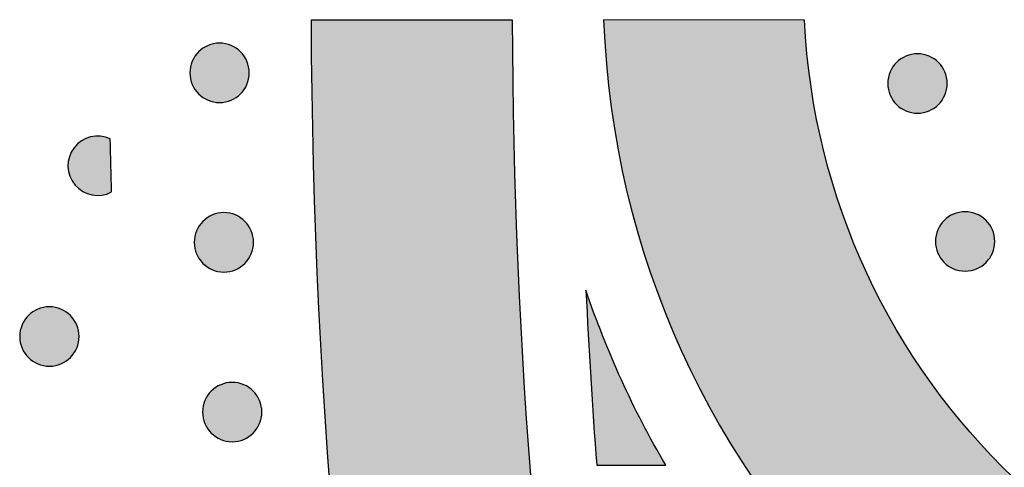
# Model space of a CAD drawing. Header units: millimetres. Extents: x -3873 to -97, y 912 to 4165.
# Tile 118 of 256: x -3734 to -3675, y 1429 to 1456. Entities that reach past the tile are written whole.
import ezdxf

# ---------------------------------------------------------------- set-up
doc = ezdxf.new("R2010")
doc.units = ezdxf.units.MM
doc.layers.add('pattern', color=7, linetype='Continuous', true_color=0x000000)

msp = doc.modelspace()

# ---------------------------------------------------------------- hatches: boundary and pattern name
at = {"layer": 'pattern'}
for points in [[(-3704.064, 1455.577), (-3703.968, 1448.393), (-3703.734, 1441.192), (-3703.36, 1433.978), (-3702.847, 1426.754), (-3702.193, 1419.526), (-3701.397, 1412.296), (-3700.46, 1405.07), (-3699.381, 1397.851), (-3698.159, 1390.643), (-3696.796, 1383.451), (-3695.291, 1376.278), (-3693.645, 1369.13), (-3691.858, 1362.009), (-3689.932, 1354.921), (-3687.866, 1347.869), (-3685.662, 1340.857), (-3683.322, 1333.89), (-3680.846, 1326.972), (-3678.237, 1320.105), (-3675.495, 1313.295), (-3672.623, 1306.545), (-3669.622, 1299.859), (-3666.496, 1293.24), (-3663.245, 1286.692), (-3659.873, 1280.218), (-3656.382, 1273.822), (-3652.775, 1267.506), (-3649.053, 1261.275), (-3645.221, 1255.13), (-3641.281, 1249.075), (-3637.236, 1243.113), (-3633.09, 1237.246), (-3632.079, 1235.331), (-3631.111, 1233.39), (-3630.186, 1231.424), (-3629.304, 1229.434), (-3628.468, 1227.423), (-3627.678, 1225.392), (-3626.934, 1223.342), (-3626.237, 1221.275), (-3625.588, 1219.192), (-3624.987, 1217.096), (-3624.435, 1214.987), (-3623.932, 1212.869), (-3623.478, 1210.741), (-3623.073, 1208.606), (-3622.718, 1206.466), (-3622.412, 1204.322), (-3627.814, 1210.749), (-3633.095, 1217.314), (-3638.249, 1224.016), (-3643.272, 1230.851), (-3648.158, 1237.814), (-3652.902, 1244.902), (-3657.501, 1252.11), (-3661.949, 1259.434), (-3666.242, 1266.87), (-3670.377, 1274.412), (-3674.349, 1282.055), (-3678.155, 1289.795), (-3681.791, 1297.624), (-3685.255, 1305.539), (-3688.543, 1313.533), (-3691.653, 1321.601), (-3694.582, 1329.735), (-3697.328, 1337.931), (-3699.89, 1346.182), (-3702.265, 1354.482), (-3704.453, 1362.824), (-3706.453, 1371.203), (-3708.263, 1379.611), (-3709.884, 1388.043), (-3711.315, 1396.492), (-3712.556, 1404.951), (-3713.609, 1413.416), (-3714.472, 1421.878), (-3715.148, 1430.332), (-3715.638, 1438.773), (-3715.943, 1447.193), (-3716.064, 1455.588)], [(-3605.718, 1455.492), (-3605.771, 1454.617), (-3605.845, 1453.737), (-3605.938, 1452.851), (-3606.051, 1451.961), (-3606.186, 1451.066), (-3606.341, 1450.168), (-3606.518, 1449.267), (-3606.717, 1448.364), (-3606.939, 1447.459), (-3607.182, 1446.554), (-3607.449, 1445.649), (-3607.738, 1444.745), (-3608.05, 1443.842), (-3608.385, 1442.942), (-3608.744, 1442.046), (-3609.125, 1441.154), (-3609.53, 1440.267), (-3609.959, 1439.386), (-3610.41, 1438.512), (-3610.885, 1437.646), (-3611.382, 1436.789), (-3611.902, 1435.941), (-3612.444, 1435.104), (-3613.008, 1434.278), (-3613.594, 1433.465), (-3614.201, 1432.664), (-3614.83, 1431.877), (-3615.478, 1431.105), (-3616.147, 1430.348), (-3616.834, 1429.608), (-3617.541, 1428.885), (-3618.265, 1428.179), (-3619.007, 1427.491), (-3619.766, 1426.823), (-3620.54, 1426.174), (-3621.33, 1425.545), (-3622.135, 1424.937), (-3622.952, 1424.35), (-3623.783, 1423.784), (-3624.626, 1423.241), (-3625.479, 1422.719), (-3626.343, 1422.221), (-3627.216, 1421.745), (-3628.098, 1421.292), (-3628.987, 1420.862), (-3629.883, 1420.456), (-3630.785, 1420.074), (-3631.691, 1419.715), (-3632.601, 1419.379), (-3633.515, 1419.067), (-3634.431, 1418.778), (-3635.348, 1418.512), (-3636.266, 1418.27), (-3637.183, 1418.05), (-3638.1, 1417.853), (-3639.014, 1417.678), (-3639.927, 1417.526), (-3640.835, 1417.395), (-3641.74, 1417.286), (-3642.641, 1417.197), (-3643.536, 1417.129), (-3644.425, 1417.082), (-3645.308, 1417.054), (-3646.184, 1417.045), (-3647.06, 1417.055), (-3647.943, 1417.085), (-3648.832, 1417.134), (-3649.727, 1417.203), (-3650.627, 1417.293), (-3651.532, 1417.404), (-3652.441, 1417.537), (-3653.353, 1417.691), (-3654.267, 1417.867), (-3655.183, 1418.066), (-3656.1, 1418.287), (-3657.018, 1418.531), (-3657.934, 1418.798), (-3658.85, 1419.089), (-3659.763, 1419.403), (-3660.672, 1419.74), (-3661.578, 1420.101), (-3662.479, 1420.485), (-3663.374, 1420.892), (-3664.263, 1421.323), (-3665.143, 1421.778), (-3666.016, 1422.255), (-3666.879, 1422.755), (-3667.731, 1423.278), (-3668.573, 1423.823), (-3669.403, 1424.39), (-3670.22, 1424.979), (-3671.023, 1425.588), (-3671.812, 1426.219), (-3672.585, 1426.869), (-3673.343, 1427.539), (-3674.083, 1428.227), (-3674.807, 1428.935), (-3675.512, 1429.659), (-3676.198, 1430.401), (-3676.865, 1431.159), (-3677.513, 1431.932), (-3678.139, 1432.72), (-3678.745, 1433.521), (-3679.33, 1434.336), (-3679.893, 1435.163), (-3680.433, 1436.001), (-3680.952, 1436.85), (-3681.448, 1437.708), (-3681.92, 1438.575), (-3682.37, 1439.449), (-3682.797, 1440.331), (-3683.2, 1441.219), (-3683.581, 1442.111), (-3683.938, 1443.008), (-3684.271, 1443.909), (-3684.582, 1444.812), (-3684.87, 1445.716), (-3685.134, 1446.622), (-3685.376, 1447.527), (-3685.596, 1448.432), (-3685.793, 1449.336), (-3685.969, 1450.237), (-3686.123, 1451.136), (-3686.256, 1452.031), (-3686.368, 1452.921), (-3686.459, 1453.807), (-3686.531, 1454.688), (-3686.583, 1455.562), (-3698.594, 1455.572), (-3698.539, 1454.432), (-3698.459, 1453.282), (-3698.352, 1452.125), (-3698.218, 1450.962), (-3698.058, 1449.792), (-3697.869, 1448.618), (-3697.652, 1447.439), (-3697.406, 1446.257), (-3697.132, 1445.073), (-3696.827, 1443.888), (-3696.493, 1442.702), (-3696.129, 1441.517), (-3695.735, 1440.334), (-3695.31, 1439.154), (-3694.854, 1437.979), (-3694.368, 1436.808), (-3693.851, 1435.644), (-3693.303, 1434.488), (-3692.725, 1433.34), (-3692.117, 1432.203), (-3691.478, 1431.076), (-3690.809, 1429.962), (-3690.111, 1428.862), (-3689.383, 1427.776), (-3688.627, 1426.705), (-3687.842, 1425.652), (-3687.03, 1424.617), (-3686.191, 1423.601), (-3685.325, 1422.605), (-3684.434, 1421.63), (-3683.518, 1420.677), (-3682.578, 1419.748), (-3681.615, 1418.842), (-3680.629, 1417.961), (-3679.623, 1417.106), (-3678.596, 1416.277), (-3677.55, 1415.475), (-3676.486, 1414.701), (-3675.405, 1413.956), (-3674.308, 1413.239), (-3673.196, 1412.551), (-3672.071, 1411.893), (-3670.933, 1411.266), (-3669.784, 1410.668), (-3668.625, 1410.101), (-3667.457, 1409.565), (-3666.282, 1409.06), (-3665.1, 1408.586), (-3663.913, 1408.143), (-3662.721, 1407.73), (-3661.527, 1407.348), (-3660.33, 1406.997), (-3659.133, 1406.676), (-3657.936, 1406.386), (-3656.74, 1406.125), (-3655.547, 1405.893), (-3654.357, 1405.691), (-3653.171, 1405.517), (-3651.99, 1405.371), (-3650.816, 1405.253), (-3649.648, 1405.162), (-3648.488, 1405.097), (-3647.337, 1405.058), (-3646.194, 1405.045), (-3645.052, 1405.056), (-3643.901, 1405.093), (-3642.741, 1405.156), (-3641.573, 1405.245), (-3640.398, 1405.361), (-3639.217, 1405.505), (-3638.031, 1405.676), (-3636.841, 1405.877), (-3635.647, 1406.106), (-3634.451, 1406.365), (-3633.253, 1406.654), (-3632.055, 1406.973), (-3630.858, 1407.322), (-3629.663, 1407.701), (-3628.471, 1408.112), (-3627.283, 1408.553), (-3626.1, 1409.025), (-3624.924, 1409.528), (-3623.755, 1410.062), (-3622.595, 1410.627), (-3621.445, 1411.223), (-3620.306, 1411.848), (-3619.18, 1412.504), (-3618.067, 1413.19), (-3616.969, 1413.905), (-3615.886, 1414.649), (-3614.821, 1415.421), (-3613.773, 1416.221), (-3612.745, 1417.048), (-3611.737, 1417.901), (-3610.75, 1418.78), (-3609.785, 1419.684), (-3608.844, 1420.612), (-3607.926, 1421.563), (-3607.033, 1422.537), (-3606.166, 1423.531), (-3605.325, 1424.546), (-3604.511, 1425.58), (-3603.724, 1426.631), (-3602.966, 1427.7), (-3602.237, 1428.785), (-3601.536, 1429.884), (-3600.866, 1430.997), (-3600.225, 1432.123), (-3599.614, 1433.259), (-3599.034, 1434.406), (-3598.485, 1435.561), (-3597.966, 1436.724), (-3597.477, 1437.894), (-3597.02, 1439.069), (-3596.593, 1440.248), (-3596.196, 1441.43), (-3595.83, 1442.614), (-3595.494, 1443.799), (-3595.188, 1444.984), (-3594.911, 1446.168), (-3594.663, 1447.349), (-3594.444, 1448.528), (-3594.253, 1449.702), (-3594.09, 1450.871), (-3593.955, 1452.034), (-3593.846, 1453.191), (-3593.764, 1454.34), (-3593.707, 1455.481)], [(-3720.302, 1451.156), (-3720.33, 1451.129), (-3720.359, 1451.102), (-3720.389, 1451.075), (-3720.42, 1451.049), (-3720.452, 1451.023), (-3720.484, 1450.998), (-3720.517, 1450.973), (-3720.551, 1450.949), (-3720.586, 1450.926), (-3720.622, 1450.903), (-3720.659, 1450.881), (-3720.696, 1450.86), (-3720.734, 1450.84), (-3720.773, 1450.82), (-3720.812, 1450.801), (-3720.852, 1450.783), (-3720.893, 1450.766), (-3720.934, 1450.75), (-3720.976, 1450.735), (-3721.019, 1450.721), (-3721.062, 1450.708), (-3721.105, 1450.696), (-3721.149, 1450.685), (-3721.193, 1450.675), (-3721.238, 1450.667), (-3721.283, 1450.659), (-3721.328, 1450.653), (-3721.374, 1450.647), (-3721.419, 1450.643), (-3721.465, 1450.64), (-3721.511, 1450.638), (-3721.557, 1450.638), (-3721.603, 1450.639), (-3721.649, 1450.64), (-3721.695, 1450.643), (-3721.74, 1450.648), (-3721.786, 1450.653), (-3721.831, 1450.659), (-3721.876, 1450.667), (-3721.921, 1450.676), (-3721.965, 1450.686), (-3722.009, 1450.697), (-3722.052, 1450.709), (-3722.095, 1450.722), (-3722.138, 1450.736), (-3722.18, 1450.751), (-3722.221, 1450.767), (-3722.262, 1450.784), (-3722.302, 1450.802), (-3722.341, 1450.821), (-3722.38, 1450.841), (-3722.418, 1450.862), (-3722.455, 1450.883), (-3722.492, 1450.905), (-3722.527, 1450.928), (-3722.562, 1450.951), (-3722.596, 1450.975), (-3722.63, 1451), (-3722.662, 1451.025), (-3722.694, 1451.051), (-3722.724, 1451.077), (-3722.754, 1451.104), (-3722.783, 1451.131), (-3722.811, 1451.159), (-3722.839, 1451.187), (-3722.866, 1451.216), (-3722.893, 1451.246), (-3722.919, 1451.277), (-3722.945, 1451.308), (-3722.97, 1451.341), (-3722.994, 1451.374), (-3723.018, 1451.408), (-3723.042, 1451.443), (-3723.064, 1451.479), (-3723.086, 1451.515), (-3723.108, 1451.553), (-3723.128, 1451.591), (-3723.148, 1451.629), (-3723.167, 1451.669), (-3723.185, 1451.709), (-3723.202, 1451.75), (-3723.218, 1451.791), (-3723.233, 1451.833), (-3723.247, 1451.875), (-3723.26, 1451.918), (-3723.272, 1451.962), (-3723.283, 1452.006), (-3723.293, 1452.05), (-3723.301, 1452.095), (-3723.309, 1452.14), (-3723.315, 1452.185), (-3723.321, 1452.23), (-3723.325, 1452.276), (-3723.328, 1452.322), (-3723.329, 1452.368), (-3723.33, 1452.414), (-3723.329, 1452.46), (-3723.327, 1452.506), (-3723.324, 1452.551), (-3723.32, 1452.597), (-3723.315, 1452.642), (-3723.308, 1452.688), (-3723.301, 1452.733), (-3723.292, 1452.777), (-3723.282, 1452.822), (-3723.271, 1452.865), (-3723.259, 1452.909), (-3723.246, 1452.952), (-3723.232, 1452.994), (-3723.216, 1453.036), (-3723.2, 1453.078), (-3723.183, 1453.118), (-3723.165, 1453.158), (-3723.146, 1453.198), (-3723.127, 1453.237), (-3723.106, 1453.275), (-3723.085, 1453.312), (-3723.063, 1453.348), (-3723.04, 1453.384), (-3723.017, 1453.419), (-3722.993, 1453.453), (-3722.968, 1453.486), (-3722.943, 1453.519), (-3722.917, 1453.55), (-3722.891, 1453.581), (-3722.864, 1453.611), (-3722.837, 1453.64), (-3722.809, 1453.668), (-3722.781, 1453.695), (-3722.752, 1453.723), (-3722.722, 1453.749), (-3722.691, 1453.775), (-3722.66, 1453.801), (-3722.627, 1453.826), (-3722.594, 1453.851), (-3722.56, 1453.875), (-3722.525, 1453.898), (-3722.489, 1453.921), (-3722.452, 1453.943), (-3722.415, 1453.964), (-3722.377, 1453.985), (-3722.338, 1454.004), (-3722.299, 1454.023), (-3722.259, 1454.041), (-3722.218, 1454.058), (-3722.177, 1454.074), (-3722.135, 1454.089), (-3722.092, 1454.103), (-3722.049, 1454.116), (-3722.006, 1454.128), (-3721.962, 1454.139), (-3721.918, 1454.149), (-3721.873, 1454.158), (-3721.828, 1454.165), (-3721.783, 1454.172), (-3721.737, 1454.177), (-3721.692, 1454.181), (-3721.646, 1454.184), (-3721.6, 1454.186), (-3721.554, 1454.186), (-3721.508, 1454.186), (-3721.462, 1454.184), (-3721.416, 1454.181), (-3721.371, 1454.177), (-3721.325, 1454.171), (-3721.28, 1454.165), (-3721.235, 1454.157), (-3721.19, 1454.149), (-3721.146, 1454.139), (-3721.102, 1454.128), (-3721.059, 1454.116), (-3721.016, 1454.102), (-3720.973, 1454.088), (-3720.931, 1454.073), (-3720.89, 1454.057), (-3720.849, 1454.04), (-3720.809, 1454.022), (-3720.77, 1454.003), (-3720.731, 1453.983), (-3720.693, 1453.963), (-3720.656, 1453.942), (-3720.619, 1453.919), (-3720.584, 1453.897), (-3720.549, 1453.873), (-3720.515, 1453.849), (-3720.482, 1453.825), (-3720.449, 1453.799), (-3720.418, 1453.773), (-3720.387, 1453.747), (-3720.357, 1453.72), (-3720.328, 1453.693), (-3720.3, 1453.666), (-3720.272, 1453.638), (-3720.245, 1453.608), (-3720.219, 1453.579), (-3720.192, 1453.548), (-3720.167, 1453.516), (-3720.141, 1453.484), (-3720.117, 1453.45), (-3720.093, 1453.416), (-3720.069, 1453.381), (-3720.047, 1453.346), (-3720.025, 1453.309), (-3720.003, 1453.272), (-3719.983, 1453.234), (-3719.963, 1453.195), (-3719.944, 1453.156), (-3719.927, 1453.115), (-3719.91, 1453.075), (-3719.894, 1453.033), (-3719.878, 1452.991), (-3719.864, 1452.949), (-3719.851, 1452.906), (-3719.839, 1452.862), (-3719.828, 1452.819), (-3719.819, 1452.774), (-3719.81, 1452.73), (-3719.802, 1452.685), (-3719.796, 1452.639), (-3719.791, 1452.594), (-3719.786, 1452.548), (-3719.784, 1452.502), (-3719.782, 1452.457), (-3719.781, 1452.411), (-3719.782, 1452.365), (-3719.784, 1452.319), (-3719.787, 1452.273), (-3719.791, 1452.227), (-3719.796, 1452.182), (-3719.803, 1452.137), (-3719.81, 1452.092), (-3719.819, 1452.047), (-3719.829, 1452.003), (-3719.84, 1451.959), (-3719.852, 1451.915), (-3719.865, 1451.873), (-3719.879, 1451.83), (-3719.895, 1451.788), (-3719.911, 1451.747), (-3719.928, 1451.706), (-3719.946, 1451.666), (-3719.965, 1451.627), (-3719.984, 1451.588), (-3720.005, 1451.55), (-3720.026, 1451.513), (-3720.048, 1451.476), (-3720.071, 1451.44), (-3720.094, 1451.406), (-3720.119, 1451.371), (-3720.143, 1451.338), (-3720.168, 1451.306), (-3720.194, 1451.274), (-3720.221, 1451.243), (-3720.247, 1451.214), (-3720.274, 1451.185)], [(-3678.574, 1450.524), (-3678.603, 1450.496), (-3678.632, 1450.469), (-3678.662, 1450.443), (-3678.692, 1450.416), (-3678.724, 1450.391), (-3678.756, 1450.365), (-3678.79, 1450.341), (-3678.824, 1450.317), (-3678.859, 1450.293), (-3678.895, 1450.271), (-3678.931, 1450.249), (-3678.968, 1450.227), (-3679.006, 1450.207), (-3679.045, 1450.187), (-3679.085, 1450.169), (-3679.125, 1450.151), (-3679.165, 1450.134), (-3679.207, 1450.118), (-3679.249, 1450.103), (-3679.291, 1450.088), (-3679.334, 1450.075), (-3679.378, 1450.063), (-3679.422, 1450.052), (-3679.466, 1450.043), (-3679.511, 1450.034), (-3679.556, 1450.026), (-3679.601, 1450.02), (-3679.646, 1450.015), (-3679.692, 1450.011), (-3679.738, 1450.008), (-3679.784, 1450.006), (-3679.83, 1450.005), (-3679.875, 1450.006), (-3679.921, 1450.008), (-3679.967, 1450.011), (-3680.013, 1450.015), (-3680.058, 1450.02), (-3680.103, 1450.027), (-3680.148, 1450.035), (-3680.193, 1450.043), (-3680.237, 1450.053), (-3680.281, 1450.064), (-3680.325, 1450.076), (-3680.368, 1450.089), (-3680.41, 1450.104), (-3680.452, 1450.119), (-3680.493, 1450.135), (-3680.534, 1450.152), (-3680.574, 1450.17), (-3680.614, 1450.189), (-3680.652, 1450.208), (-3680.69, 1450.229), (-3680.728, 1450.25), (-3680.764, 1450.272), (-3680.8, 1450.295), (-3680.835, 1450.319), (-3680.869, 1450.343), (-3680.902, 1450.367), (-3680.934, 1450.393), (-3680.966, 1450.418), (-3680.997, 1450.445), (-3681.027, 1450.471), (-3681.056, 1450.499), (-3681.084, 1450.526), (-3681.111, 1450.554), (-3681.138, 1450.583), (-3681.165, 1450.613), (-3681.191, 1450.644), (-3681.217, 1450.676), (-3681.242, 1450.708), (-3681.267, 1450.741), (-3681.291, 1450.776), (-3681.314, 1450.81), (-3681.337, 1450.846), (-3681.359, 1450.883), (-3681.38, 1450.92), (-3681.401, 1450.958), (-3681.42, 1450.997), (-3681.439, 1451.036), (-3681.457, 1451.076), (-3681.474, 1451.117), (-3681.49, 1451.158), (-3681.505, 1451.2), (-3681.519, 1451.243), (-3681.532, 1451.286), (-3681.544, 1451.329), (-3681.555, 1451.373), (-3681.565, 1451.418), (-3681.574, 1451.462), (-3681.581, 1451.507), (-3681.588, 1451.552), (-3681.593, 1451.598), (-3681.597, 1451.644), (-3681.6, 1451.689), (-3681.602, 1451.735), (-3681.602, 1451.781), (-3681.602, 1451.827), (-3681.6, 1451.873), (-3681.597, 1451.919), (-3681.593, 1451.964), (-3681.587, 1452.01), (-3681.581, 1452.055), (-3681.573, 1452.1), (-3681.564, 1452.145), (-3681.554, 1452.189), (-3681.543, 1452.233), (-3681.531, 1452.276), (-3681.518, 1452.319), (-3681.504, 1452.362), (-3681.489, 1452.404), (-3681.473, 1452.445), (-3681.456, 1452.486), (-3681.438, 1452.526), (-3681.419, 1452.565), (-3681.399, 1452.604), (-3681.379, 1452.642), (-3681.357, 1452.679), (-3681.335, 1452.716), (-3681.312, 1452.751), (-3681.289, 1452.786), (-3681.265, 1452.82), (-3681.24, 1452.854), (-3681.215, 1452.886), (-3681.189, 1452.918), (-3681.163, 1452.948), (-3681.136, 1452.978), (-3681.109, 1453.007), (-3681.081, 1453.035), (-3681.053, 1453.063), (-3681.024, 1453.09), (-3680.994, 1453.117), (-3680.964, 1453.143), (-3680.932, 1453.169), (-3680.899, 1453.194), (-3680.866, 1453.218), (-3680.832, 1453.242), (-3680.797, 1453.266), (-3680.761, 1453.289), (-3680.725, 1453.311), (-3680.688, 1453.332), (-3680.65, 1453.352), (-3680.611, 1453.372), (-3680.571, 1453.391), (-3680.531, 1453.409), (-3680.49, 1453.426), (-3680.449, 1453.442), (-3680.407, 1453.457), (-3680.365, 1453.471), (-3680.322, 1453.484), (-3680.278, 1453.496), (-3680.234, 1453.507), (-3680.19, 1453.517), (-3680.145, 1453.525), (-3680.1, 1453.533), (-3680.055, 1453.539), (-3680.01, 1453.545), (-3679.964, 1453.549), (-3679.918, 1453.552), (-3679.872, 1453.553), (-3679.826, 1453.554), (-3679.78, 1453.553), (-3679.735, 1453.551), (-3679.689, 1453.548), (-3679.643, 1453.544), (-3679.598, 1453.539), (-3679.552, 1453.532), (-3679.508, 1453.525), (-3679.463, 1453.516), (-3679.419, 1453.506), (-3679.375, 1453.495), (-3679.331, 1453.483), (-3679.288, 1453.47), (-3679.246, 1453.456), (-3679.204, 1453.441), (-3679.163, 1453.424), (-3679.122, 1453.407), (-3679.082, 1453.389), (-3679.042, 1453.371), (-3679.004, 1453.351), (-3678.966, 1453.33), (-3678.928, 1453.309), (-3678.892, 1453.287), (-3678.856, 1453.264), (-3678.821, 1453.241), (-3678.787, 1453.217), (-3678.754, 1453.192), (-3678.722, 1453.167), (-3678.69, 1453.141), (-3678.659, 1453.115), (-3678.629, 1453.088), (-3678.6, 1453.061), (-3678.572, 1453.033), (-3678.545, 1453.005), (-3678.518, 1452.976), (-3678.491, 1452.946), (-3678.465, 1452.915), (-3678.439, 1452.884), (-3678.414, 1452.851), (-3678.389, 1452.818), (-3678.365, 1452.784), (-3678.342, 1452.749), (-3678.319, 1452.713), (-3678.297, 1452.677), (-3678.276, 1452.639), (-3678.255, 1452.601), (-3678.236, 1452.562), (-3678.217, 1452.523), (-3678.199, 1452.483), (-3678.182, 1452.442), (-3678.166, 1452.401), (-3678.151, 1452.359), (-3678.137, 1452.316), (-3678.124, 1452.273), (-3678.112, 1452.23), (-3678.101, 1452.186), (-3678.091, 1452.142), (-3678.082, 1452.097), (-3678.075, 1452.052), (-3678.068, 1452.007), (-3678.063, 1451.961), (-3678.059, 1451.916), (-3678.056, 1451.87), (-3678.054, 1451.824), (-3678.054, 1451.778), (-3678.054, 1451.732), (-3678.056, 1451.686), (-3678.059, 1451.641), (-3678.063, 1451.595), (-3678.069, 1451.549), (-3678.075, 1451.504), (-3678.083, 1451.459), (-3678.092, 1451.415), (-3678.102, 1451.37), (-3678.113, 1451.326), (-3678.125, 1451.283), (-3678.138, 1451.24), (-3678.152, 1451.197), (-3678.167, 1451.156), (-3678.183, 1451.114), (-3678.2, 1451.074), (-3678.218, 1451.033), (-3678.237, 1450.994), (-3678.257, 1450.955), (-3678.277, 1450.917), (-3678.299, 1450.88), (-3678.321, 1450.844), (-3678.343, 1450.808), (-3678.367, 1450.773), (-3678.391, 1450.739), (-3678.416, 1450.706), (-3678.441, 1450.673), (-3678.467, 1450.642), (-3678.493, 1450.611), (-3678.52, 1450.581), (-3678.547, 1450.552)], [(-3728.096, 1448.471), (-3728.145, 1448.493), (-3728.196, 1448.514), (-3728.247, 1448.534), (-3728.3, 1448.551), (-3728.353, 1448.568), (-3728.407, 1448.582), (-3728.462, 1448.595), (-3728.517, 1448.607), (-3728.573, 1448.616), (-3728.63, 1448.624), (-3728.686, 1448.63), (-3728.744, 1448.635), (-3728.801, 1448.637), (-3728.859, 1448.638), (-3728.916, 1448.636), (-3728.974, 1448.633), (-3729.031, 1448.628), (-3729.088, 1448.621), (-3729.145, 1448.612), (-3729.202, 1448.602), (-3729.257, 1448.589), (-3729.313, 1448.575), (-3729.368, 1448.559), (-3729.422, 1448.542), (-3729.475, 1448.523), (-3729.527, 1448.502), (-3729.578, 1448.479), (-3729.629, 1448.456), (-3729.678, 1448.431), (-3729.726, 1448.404), (-3729.773, 1448.376), (-3729.819, 1448.347), (-3729.864, 1448.317), (-3729.908, 1448.285), (-3729.952, 1448.251), (-3729.994, 1448.216), (-3730.036, 1448.179), (-3730.077, 1448.141), (-3730.117, 1448.101), (-3730.156, 1448.06), (-3730.194, 1448.018), (-3730.23, 1447.974), (-3730.265, 1447.929), (-3730.299, 1447.882), (-3730.331, 1447.835), (-3730.362, 1447.786), (-3730.391, 1447.736), (-3730.418, 1447.686), (-3730.444, 1447.634), (-3730.468, 1447.582), (-3730.491, 1447.529), (-3730.512, 1447.476), (-3730.53, 1447.421), (-3730.548, 1447.367), (-3730.563, 1447.312), (-3730.576, 1447.257), (-3730.588, 1447.202), (-3730.598, 1447.146), (-3730.606, 1447.091), (-3730.612, 1447.035), (-3730.617, 1446.98), (-3730.619, 1446.925), (-3730.621, 1446.871), (-3730.62, 1446.817), (-3730.618, 1446.762), (-3730.614, 1446.708), (-3730.608, 1446.653), (-3730.601, 1446.598), (-3730.591, 1446.543), (-3730.58, 1446.489), (-3730.568, 1446.434), (-3730.553, 1446.379), (-3730.537, 1446.325), (-3730.519, 1446.271), (-3730.499, 1446.217), (-3730.477, 1446.164), (-3730.453, 1446.112), (-3730.428, 1446.06), (-3730.401, 1446.009), (-3730.373, 1445.959), (-3730.343, 1445.91), (-3730.311, 1445.862), (-3730.278, 1445.815), (-3730.243, 1445.769), (-3730.207, 1445.725), (-3730.169, 1445.681), (-3730.131, 1445.639), (-3730.091, 1445.599), (-3730.05, 1445.56), (-3730.008, 1445.522), (-3729.965, 1445.486), (-3729.921, 1445.452), (-3729.877, 1445.419), (-3729.832, 1445.388), (-3729.786, 1445.358), (-3729.739, 1445.33), (-3729.692, 1445.304), (-3729.644, 1445.278), (-3729.594, 1445.254), (-3729.544, 1445.232), (-3729.492, 1445.211), (-3729.44, 1445.191), (-3729.386, 1445.173), (-3729.332, 1445.157), (-3729.277, 1445.142), (-3729.222, 1445.129), (-3729.166, 1445.118), (-3729.109, 1445.109), (-3729.052, 1445.101), (-3728.995, 1445.095), (-3728.938, 1445.091), (-3728.88, 1445.089), (-3728.822, 1445.089), (-3728.765, 1445.091), (-3728.707, 1445.094), (-3728.65, 1445.1), (-3728.593, 1445.107), (-3728.537, 1445.116), (-3728.481, 1445.127), (-3728.426, 1445.14), (-3728.371, 1445.154), (-3728.317, 1445.17), (-3728.264, 1445.187), (-3728.211, 1445.206), (-3728.16, 1445.227), (-3728.11, 1445.249), (-3728.06, 1445.273), (-3728.012, 1445.297)], [(-3720.044, 1441.033), (-3720.073, 1441.005), (-3720.102, 1440.978), (-3720.132, 1440.951), (-3720.162, 1440.925), (-3720.194, 1440.899), (-3720.226, 1440.874), (-3720.26, 1440.85), (-3720.294, 1440.826), (-3720.329, 1440.802), (-3720.364, 1440.779), (-3720.401, 1440.757), (-3720.438, 1440.736), (-3720.476, 1440.716), (-3720.515, 1440.696), (-3720.554, 1440.677), (-3720.595, 1440.659), (-3720.635, 1440.642), (-3720.677, 1440.626), (-3720.719, 1440.611), (-3720.761, 1440.597), (-3720.804, 1440.584), (-3720.848, 1440.572), (-3720.892, 1440.561), (-3720.936, 1440.551), (-3720.98, 1440.543), (-3721.025, 1440.535), (-3721.071, 1440.529), (-3721.116, 1440.523), (-3721.162, 1440.519), (-3721.208, 1440.516), (-3721.254, 1440.515), (-3721.299, 1440.514), (-3721.345, 1440.515), (-3721.391, 1440.517), (-3721.437, 1440.52), (-3721.483, 1440.524), (-3721.528, 1440.529), (-3721.573, 1440.536), (-3721.618, 1440.543), (-3721.663, 1440.552), (-3721.707, 1440.562), (-3721.751, 1440.573), (-3721.795, 1440.585), (-3721.838, 1440.598), (-3721.88, 1440.612), (-3721.922, 1440.627), (-3721.963, 1440.644), (-3722.004, 1440.661), (-3722.044, 1440.679), (-3722.084, 1440.697), (-3722.122, 1440.717), (-3722.16, 1440.738), (-3722.197, 1440.759), (-3722.234, 1440.781), (-3722.27, 1440.804), (-3722.305, 1440.827), (-3722.339, 1440.851), (-3722.372, 1440.876), (-3722.404, 1440.901), (-3722.436, 1440.927), (-3722.467, 1440.953), (-3722.496, 1440.98), (-3722.525, 1441.007), (-3722.554, 1441.035), (-3722.581, 1441.063), (-3722.608, 1441.092), (-3722.635, 1441.122), (-3722.661, 1441.153), (-3722.687, 1441.184), (-3722.712, 1441.217), (-3722.737, 1441.25), (-3722.761, 1441.284), (-3722.784, 1441.319), (-3722.807, 1441.355), (-3722.829, 1441.391), (-3722.85, 1441.429), (-3722.871, 1441.467), (-3722.89, 1441.506), (-3722.909, 1441.545), (-3722.927, 1441.585), (-3722.944, 1441.626), (-3722.96, 1441.667), (-3722.975, 1441.709), (-3722.989, 1441.752), (-3723.002, 1441.795), (-3723.014, 1441.838), (-3723.025, 1441.882), (-3723.035, 1441.926), (-3723.044, 1441.971), (-3723.051, 1442.016), (-3723.058, 1442.061), (-3723.063, 1442.107), (-3723.067, 1442.152), (-3723.07, 1442.198), (-3723.072, 1442.244), (-3723.072, 1442.29), (-3723.072, 1442.336), (-3723.07, 1442.382), (-3723.067, 1442.428), (-3723.063, 1442.473), (-3723.057, 1442.519), (-3723.051, 1442.564), (-3723.043, 1442.609), (-3723.034, 1442.653), (-3723.024, 1442.698), (-3723.013, 1442.742), (-3723.001, 1442.785), (-3722.988, 1442.828), (-3722.974, 1442.871), (-3722.959, 1442.912), (-3722.943, 1442.954), (-3722.926, 1442.995), (-3722.908, 1443.035), (-3722.889, 1443.074), (-3722.869, 1443.113), (-3722.849, 1443.151), (-3722.827, 1443.188), (-3722.805, 1443.224), (-3722.782, 1443.26), (-3722.759, 1443.295), (-3722.735, 1443.329), (-3722.71, 1443.362), (-3722.685, 1443.395), (-3722.659, 1443.426), (-3722.633, 1443.457), (-3722.606, 1443.487), (-3722.579, 1443.516), (-3722.551, 1443.544), (-3722.523, 1443.572), (-3722.494, 1443.599), (-3722.464, 1443.625), (-3722.434, 1443.652), (-3722.402, 1443.677), (-3722.369, 1443.703), (-3722.336, 1443.727), (-3722.302, 1443.751), (-3722.267, 1443.775), (-3722.231, 1443.797), (-3722.195, 1443.819), (-3722.158, 1443.841), (-3722.119, 1443.861), (-3722.081, 1443.881), (-3722.041, 1443.899), (-3722.001, 1443.917), (-3721.96, 1443.934), (-3721.919, 1443.95), (-3721.877, 1443.965), (-3721.835, 1443.98), (-3721.792, 1443.993), (-3721.748, 1444.005), (-3721.704, 1444.016), (-3721.66, 1444.025), (-3721.615, 1444.034), (-3721.57, 1444.042), (-3721.525, 1444.048), (-3721.48, 1444.053), (-3721.434, 1444.057), (-3721.388, 1444.06), (-3721.342, 1444.062), (-3721.296, 1444.063), (-3721.25, 1444.062), (-3721.205, 1444.06), (-3721.159, 1444.057), (-3721.113, 1444.053), (-3721.068, 1444.048), (-3721.022, 1444.041), (-3720.977, 1444.033), (-3720.933, 1444.025), (-3720.889, 1444.015), (-3720.845, 1444.004), (-3720.801, 1443.992), (-3720.758, 1443.979), (-3720.716, 1443.964), (-3720.674, 1443.949), (-3720.632, 1443.933), (-3720.592, 1443.916), (-3720.552, 1443.898), (-3720.512, 1443.879), (-3720.474, 1443.86), (-3720.436, 1443.839), (-3720.398, 1443.818), (-3720.362, 1443.796), (-3720.326, 1443.773), (-3720.291, 1443.749), (-3720.257, 1443.725), (-3720.224, 1443.701), (-3720.191, 1443.675), (-3720.16, 1443.65), (-3720.129, 1443.623), (-3720.099, 1443.597), (-3720.07, 1443.569), (-3720.042, 1443.542), (-3720.015, 1443.514), (-3719.988, 1443.485), (-3719.961, 1443.455), (-3719.935, 1443.424), (-3719.909, 1443.392), (-3719.884, 1443.36), (-3719.859, 1443.327), (-3719.835, 1443.292), (-3719.812, 1443.258), (-3719.789, 1443.222), (-3719.767, 1443.185), (-3719.746, 1443.148), (-3719.725, 1443.11), (-3719.706, 1443.071), (-3719.687, 1443.032), (-3719.669, 1442.992), (-3719.652, 1442.951), (-3719.636, 1442.91), (-3719.621, 1442.868), (-3719.607, 1442.825), (-3719.594, 1442.782), (-3719.582, 1442.739), (-3719.571, 1442.695), (-3719.561, 1442.65), (-3719.552, 1442.606), (-3719.545, 1442.561), (-3719.538, 1442.516), (-3719.533, 1442.47), (-3719.529, 1442.424), (-3719.526, 1442.379), (-3719.524, 1442.333), (-3719.524, 1442.287), (-3719.524, 1442.241), (-3719.526, 1442.195), (-3719.529, 1442.149), (-3719.533, 1442.104), (-3719.539, 1442.058), (-3719.545, 1442.013), (-3719.553, 1441.968), (-3719.562, 1441.923), (-3719.571, 1441.879), (-3719.582, 1441.835), (-3719.595, 1441.792), (-3719.608, 1441.749), (-3719.622, 1441.706), (-3719.637, 1441.664), (-3719.653, 1441.623), (-3719.67, 1441.582), (-3719.688, 1441.542), (-3719.707, 1441.503), (-3719.727, 1441.464), (-3719.747, 1441.426), (-3719.769, 1441.389), (-3719.791, 1441.352), (-3719.813, 1441.317), (-3719.837, 1441.282), (-3719.861, 1441.248), (-3719.886, 1441.214), (-3719.911, 1441.182), (-3719.937, 1441.15), (-3719.963, 1441.12), (-3719.99, 1441.09), (-3720.017, 1441.061)], [(-3675.729, 1441.088), (-3675.757, 1441.06), (-3675.786, 1441.033), (-3675.816, 1441.006), (-3675.847, 1440.98), (-3675.879, 1440.954), (-3675.911, 1440.929), (-3675.945, 1440.905), (-3675.979, 1440.881), (-3676.014, 1440.857), (-3676.049, 1440.834), (-3676.086, 1440.812), (-3676.123, 1440.791), (-3676.161, 1440.771), (-3676.2, 1440.751), (-3676.239, 1440.732), (-3676.279, 1440.714), (-3676.32, 1440.697), (-3676.362, 1440.681), (-3676.404, 1440.666), (-3676.446, 1440.652), (-3676.489, 1440.639), (-3676.532, 1440.627), (-3676.576, 1440.616), (-3676.621, 1440.606), (-3676.665, 1440.598), (-3676.71, 1440.59), (-3676.756, 1440.584), (-3676.801, 1440.578), (-3676.847, 1440.574), (-3676.892, 1440.571), (-3676.938, 1440.57), (-3676.984, 1440.569), (-3677.03, 1440.57), (-3677.076, 1440.572), (-3677.122, 1440.575), (-3677.168, 1440.579), (-3677.213, 1440.584), (-3677.258, 1440.591), (-3677.303, 1440.598), (-3677.348, 1440.607), (-3677.392, 1440.617), (-3677.436, 1440.628), (-3677.479, 1440.64), (-3677.522, 1440.653), (-3677.565, 1440.667), (-3677.607, 1440.682), (-3677.648, 1440.699), (-3677.689, 1440.716), (-3677.729, 1440.734), (-3677.768, 1440.753), (-3677.807, 1440.772), (-3677.845, 1440.793), (-3677.882, 1440.814), (-3677.919, 1440.836), (-3677.955, 1440.859), (-3677.989, 1440.882), (-3678.023, 1440.906), (-3678.057, 1440.931), (-3678.089, 1440.956), (-3678.121, 1440.982), (-3678.151, 1441.008), (-3678.181, 1441.035), (-3678.21, 1441.062), (-3678.238, 1441.09), (-3678.266, 1441.118), (-3678.293, 1441.147), (-3678.32, 1441.177), (-3678.346, 1441.208), (-3678.372, 1441.239), (-3678.397, 1441.272), (-3678.422, 1441.305), (-3678.446, 1441.339), (-3678.469, 1441.374), (-3678.492, 1441.41), (-3678.514, 1441.447), (-3678.535, 1441.484), (-3678.555, 1441.522), (-3678.575, 1441.561), (-3678.594, 1441.6), (-3678.612, 1441.64), (-3678.629, 1441.681), (-3678.645, 1441.722), (-3678.66, 1441.764), (-3678.674, 1441.807), (-3678.687, 1441.85), (-3678.699, 1441.893), (-3678.71, 1441.937), (-3678.72, 1441.981), (-3678.728, 1442.026), (-3678.736, 1442.071), (-3678.742, 1442.116), (-3678.748, 1442.162), (-3678.752, 1442.207), (-3678.755, 1442.253), (-3678.756, 1442.299), (-3678.757, 1442.345), (-3678.756, 1442.391), (-3678.755, 1442.437), (-3678.752, 1442.483), (-3678.747, 1442.528), (-3678.742, 1442.574), (-3678.736, 1442.619), (-3678.728, 1442.664), (-3678.719, 1442.708), (-3678.709, 1442.753), (-3678.698, 1442.797), (-3678.686, 1442.84), (-3678.673, 1442.883), (-3678.659, 1442.926), (-3678.644, 1442.967), (-3678.628, 1443.009), (-3678.61, 1443.05), (-3678.593, 1443.09), (-3678.574, 1443.129), (-3678.554, 1443.168), (-3678.533, 1443.206), (-3678.512, 1443.243), (-3678.49, 1443.279), (-3678.467, 1443.315), (-3678.444, 1443.35), (-3678.42, 1443.384), (-3678.395, 1443.417), (-3678.37, 1443.45), (-3678.344, 1443.481), (-3678.318, 1443.512), (-3678.291, 1443.542), (-3678.264, 1443.571), (-3678.236, 1443.599), (-3678.208, 1443.627), (-3678.179, 1443.654), (-3678.149, 1443.68), (-3678.118, 1443.707), (-3678.087, 1443.732), (-3678.054, 1443.758), (-3678.021, 1443.782), (-3677.987, 1443.806), (-3677.952, 1443.83), (-3677.916, 1443.852), (-3677.88, 1443.874), (-3677.842, 1443.896), (-3677.804, 1443.916), (-3677.766, 1443.936), (-3677.726, 1443.954), (-3677.686, 1443.972), (-3677.645, 1443.989), (-3677.604, 1444.005), (-3677.562, 1444.021), (-3677.519, 1444.035), (-3677.476, 1444.048), (-3677.433, 1444.06), (-3677.389, 1444.071), (-3677.345, 1444.08), (-3677.3, 1444.089), (-3677.255, 1444.097), (-3677.21, 1444.103), (-3677.164, 1444.108), (-3677.119, 1444.112), (-3677.073, 1444.115), (-3677.027, 1444.117), (-3676.981, 1444.118), (-3676.935, 1444.117), (-3676.889, 1444.115), (-3676.844, 1444.112), (-3676.798, 1444.108), (-3676.753, 1444.103), (-3676.707, 1444.096), (-3676.662, 1444.089), (-3676.618, 1444.08), (-3676.573, 1444.07), (-3676.529, 1444.059), (-3676.486, 1444.047), (-3676.443, 1444.034), (-3676.401, 1444.019), (-3676.359, 1444.004), (-3676.317, 1443.988), (-3676.277, 1443.971), (-3676.237, 1443.953), (-3676.197, 1443.934), (-3676.158, 1443.915), (-3676.12, 1443.894), (-3676.083, 1443.873), (-3676.047, 1443.851), (-3676.011, 1443.828), (-3675.976, 1443.805), (-3675.942, 1443.78), (-3675.909, 1443.756), (-3675.876, 1443.73), (-3675.845, 1443.705), (-3675.814, 1443.678), (-3675.784, 1443.652), (-3675.755, 1443.625), (-3675.727, 1443.597), (-3675.7, 1443.569), (-3675.672, 1443.54), (-3675.646, 1443.51), (-3675.619, 1443.479), (-3675.594, 1443.447), (-3675.569, 1443.415), (-3675.544, 1443.382), (-3675.52, 1443.348), (-3675.497, 1443.313), (-3675.474, 1443.277), (-3675.452, 1443.24), (-3675.431, 1443.203), (-3675.41, 1443.165), (-3675.39, 1443.126), (-3675.372, 1443.087), (-3675.354, 1443.047), (-3675.337, 1443.006), (-3675.321, 1442.965), (-3675.306, 1442.923), (-3675.292, 1442.88), (-3675.279, 1442.837), (-3675.267, 1442.794), (-3675.256, 1442.75), (-3675.246, 1442.705), (-3675.237, 1442.661), (-3675.229, 1442.616), (-3675.223, 1442.571), (-3675.218, 1442.525), (-3675.214, 1442.479), (-3675.211, 1442.434), (-3675.209, 1442.388), (-3675.208, 1442.342), (-3675.209, 1442.296), (-3675.211, 1442.25), (-3675.214, 1442.204), (-3675.218, 1442.159), (-3675.223, 1442.113), (-3675.23, 1442.068), (-3675.238, 1442.023), (-3675.246, 1441.978), (-3675.256, 1441.934), (-3675.267, 1441.89), (-3675.279, 1441.847), (-3675.293, 1441.804), (-3675.307, 1441.761), (-3675.322, 1441.719), (-3675.338, 1441.678), (-3675.355, 1441.637), (-3675.373, 1441.597), (-3675.392, 1441.558), (-3675.412, 1441.519), (-3675.432, 1441.481), (-3675.453, 1441.444), (-3675.475, 1441.407), (-3675.498, 1441.372), (-3675.522, 1441.337), (-3675.546, 1441.303), (-3675.57, 1441.269), (-3675.596, 1441.237), (-3675.621, 1441.205), (-3675.648, 1441.175), (-3675.674, 1441.145), (-3675.702, 1441.116)], [(-3699.008, 1428.975), (-3694.881, 1428.971), (-3695.591, 1430.22), (-3696.27, 1431.488), (-3696.918, 1432.773), (-3697.532, 1434.076), (-3698.113, 1435.393), (-3698.66, 1436.724), (-3699.173, 1438.068), (-3699.651, 1439.423)], [(-3730.479, 1435.409), (-3730.508, 1435.381), (-3730.537, 1435.354), (-3730.567, 1435.327), (-3730.597, 1435.301), (-3730.629, 1435.275), (-3730.661, 1435.25), (-3730.695, 1435.226), (-3730.729, 1435.202), (-3730.764, 1435.178), (-3730.799, 1435.155), (-3730.836, 1435.133), (-3730.873, 1435.112), (-3730.911, 1435.092), (-3730.95, 1435.072), (-3730.989, 1435.053), (-3731.03, 1435.035), (-3731.07, 1435.018), (-3731.112, 1435.002), (-3731.154, 1434.987), (-3731.196, 1434.973), (-3731.239, 1434.96), (-3731.283, 1434.948), (-3731.327, 1434.937), (-3731.371, 1434.927), (-3731.416, 1434.919), (-3731.46, 1434.911), (-3731.506, 1434.905), (-3731.551, 1434.899), (-3731.597, 1434.895), (-3731.643, 1434.892), (-3731.689, 1434.891), (-3731.734, 1434.89), (-3731.78, 1434.891), (-3731.826, 1434.893), (-3731.872, 1434.896), (-3731.918, 1434.9), (-3731.963, 1434.905), (-3732.008, 1434.912), (-3732.053, 1434.919), (-3732.098, 1434.928), (-3732.142, 1434.938), (-3732.186, 1434.949), (-3732.23, 1434.961), (-3732.273, 1434.974), (-3732.315, 1434.988), (-3732.357, 1435.003), (-3732.398, 1435.02), (-3732.439, 1435.037), (-3732.479, 1435.055), (-3732.519, 1435.073), (-3732.557, 1435.093), (-3732.595, 1435.114), (-3732.632, 1435.135), (-3732.669, 1435.157), (-3732.705, 1435.18), (-3732.74, 1435.203), (-3732.774, 1435.227), (-3732.807, 1435.252), (-3732.839, 1435.277), (-3732.871, 1435.303), (-3732.902, 1435.329), (-3732.931, 1435.356), (-3732.96, 1435.383), (-3732.989, 1435.411), (-3733.016, 1435.439), (-3733.043, 1435.468), (-3733.07, 1435.498), (-3733.096, 1435.529), (-3733.122, 1435.56), (-3733.147, 1435.593), (-3733.172, 1435.626), (-3733.196, 1435.66), (-3733.219, 1435.695), (-3733.242, 1435.731), (-3733.264, 1435.767), (-3733.285, 1435.805), (-3733.306, 1435.843), (-3733.325, 1435.882), (-3733.344, 1435.921), (-3733.362, 1435.961), (-3733.379, 1436.002), (-3733.395, 1436.043), (-3733.41, 1436.085), (-3733.424, 1436.128), (-3733.437, 1436.171), (-3733.449, 1436.214), (-3733.46, 1436.258), (-3733.47, 1436.302), (-3733.479, 1436.347), (-3733.486, 1436.392), (-3733.493, 1436.437), (-3733.498, 1436.483), (-3733.502, 1436.528), (-3733.505, 1436.574), (-3733.507, 1436.62), (-3733.507, 1436.666), (-3733.507, 1436.712), (-3733.505, 1436.758), (-3733.502, 1436.804), (-3733.498, 1436.849), (-3733.492, 1436.895), (-3733.486, 1436.94), (-3733.478, 1436.985), (-3733.469, 1437.029), (-3733.459, 1437.074), (-3733.448, 1437.118), (-3733.436, 1437.161), (-3733.423, 1437.204), (-3733.409, 1437.247), (-3733.394, 1437.288), (-3733.378, 1437.33), (-3733.361, 1437.371), (-3733.343, 1437.411), (-3733.324, 1437.45), (-3733.304, 1437.489), (-3733.284, 1437.527), (-3733.262, 1437.564), (-3733.24, 1437.6), (-3733.217, 1437.636), (-3733.194, 1437.671), (-3733.17, 1437.705), (-3733.145, 1437.738), (-3733.12, 1437.771), (-3733.094, 1437.802), (-3733.068, 1437.833), (-3733.041, 1437.863), (-3733.014, 1437.892), (-3732.986, 1437.92), (-3732.958, 1437.948), (-3732.929, 1437.975), (-3732.899, 1438.001), (-3732.869, 1438.028), (-3732.837, 1438.053), (-3732.804, 1438.079), (-3732.771, 1438.103), (-3732.737, 1438.127), (-3732.702, 1438.151), (-3732.666, 1438.173), (-3732.63, 1438.195), (-3732.593, 1438.217), (-3732.554, 1438.237), (-3732.516, 1438.257), (-3732.476, 1438.275), (-3732.436, 1438.293), (-3732.395, 1438.31), (-3732.354, 1438.326), (-3732.312, 1438.341), (-3732.27, 1438.356), (-3732.227, 1438.369), (-3732.183, 1438.381), (-3732.139, 1438.392), (-3732.095, 1438.401), (-3732.05, 1438.41), (-3732.005, 1438.418), (-3731.96, 1438.424), (-3731.915, 1438.429), (-3731.869, 1438.433), (-3731.823, 1438.436), (-3731.777, 1438.438), (-3731.731, 1438.439), (-3731.685, 1438.438), (-3731.64, 1438.436), (-3731.594, 1438.433), (-3731.548, 1438.429), (-3731.503, 1438.424), (-3731.457, 1438.417), (-3731.412, 1438.41), (-3731.368, 1438.401), (-3731.324, 1438.391), (-3731.28, 1438.38), (-3731.236, 1438.368), (-3731.193, 1438.355), (-3731.151, 1438.34), (-3731.109, 1438.325), (-3731.067, 1438.309), (-3731.027, 1438.292), (-3730.987, 1438.274), (-3730.947, 1438.255), (-3730.909, 1438.236), (-3730.871, 1438.215), (-3730.833, 1438.194), (-3730.797, 1438.172), (-3730.761, 1438.149), (-3730.726, 1438.125), (-3730.692, 1438.101), (-3730.659, 1438.077), (-3730.626, 1438.051), (-3730.595, 1438.026), (-3730.564, 1437.999), (-3730.534, 1437.973), (-3730.505, 1437.945), (-3730.477, 1437.918), (-3730.45, 1437.89), (-3730.423, 1437.861), (-3730.396, 1437.831), (-3730.37, 1437.8), (-3730.344, 1437.768), (-3730.319, 1437.736), (-3730.294, 1437.703), (-3730.27, 1437.668), (-3730.247, 1437.634), (-3730.224, 1437.598), (-3730.202, 1437.561), (-3730.181, 1437.524), (-3730.16, 1437.486), (-3730.141, 1437.447), (-3730.122, 1437.408), (-3730.104, 1437.368), (-3730.087, 1437.327), (-3730.071, 1437.286), (-3730.056, 1437.244), (-3730.042, 1437.201), (-3730.029, 1437.158), (-3730.017, 1437.115), (-3730.006, 1437.071), (-3729.996, 1437.026), (-3729.987, 1436.982), (-3729.98, 1436.937), (-3729.973, 1436.892), (-3729.968, 1436.846), (-3729.964, 1436.8), (-3729.961, 1436.755), (-3729.959, 1436.709), (-3729.959, 1436.663), (-3729.959, 1436.617), (-3729.961, 1436.571), (-3729.964, 1436.525), (-3729.968, 1436.48), (-3729.974, 1436.434), (-3729.98, 1436.389), (-3729.988, 1436.344), (-3729.997, 1436.299), (-3730.006, 1436.255), (-3730.017, 1436.211), (-3730.03, 1436.168), (-3730.043, 1436.125), (-3730.057, 1436.082), (-3730.072, 1436.04), (-3730.088, 1435.999), (-3730.105, 1435.958), (-3730.123, 1435.918), (-3730.142, 1435.879), (-3730.162, 1435.84), (-3730.182, 1435.802), (-3730.204, 1435.765), (-3730.226, 1435.728), (-3730.248, 1435.693), (-3730.272, 1435.658), (-3730.296, 1435.624), (-3730.321, 1435.59), (-3730.346, 1435.558), (-3730.372, 1435.526), (-3730.398, 1435.496), (-3730.425, 1435.466), (-3730.452, 1435.437)], [(-3719.547, 1430.897), (-3719.575, 1430.87), (-3719.604, 1430.843), (-3719.634, 1430.816), (-3719.665, 1430.79), (-3719.696, 1430.764), (-3719.729, 1430.739), (-3719.762, 1430.714), (-3719.796, 1430.69), (-3719.831, 1430.667), (-3719.867, 1430.644), (-3719.904, 1430.622), (-3719.941, 1430.601), (-3719.979, 1430.58), (-3720.018, 1430.561), (-3720.057, 1430.542), (-3720.097, 1430.524), (-3720.138, 1430.507), (-3720.179, 1430.491), (-3720.221, 1430.476), (-3720.264, 1430.462), (-3720.307, 1430.449), (-3720.35, 1430.437), (-3720.394, 1430.426), (-3720.438, 1430.416), (-3720.483, 1430.407), (-3720.528, 1430.4), (-3720.573, 1430.393), (-3720.619, 1430.388), (-3720.664, 1430.384), (-3720.71, 1430.381), (-3720.756, 1430.379), (-3720.802, 1430.379), (-3720.848, 1430.379), (-3720.894, 1430.381), (-3720.94, 1430.384), (-3720.985, 1430.388), (-3721.031, 1430.394), (-3721.076, 1430.4), (-3721.121, 1430.408), (-3721.166, 1430.417), (-3721.21, 1430.426), (-3721.254, 1430.437), (-3721.297, 1430.45), (-3721.34, 1430.463), (-3721.383, 1430.477), (-3721.425, 1430.492), (-3721.466, 1430.508), (-3721.507, 1430.525), (-3721.547, 1430.543), (-3721.586, 1430.562), (-3721.625, 1430.582), (-3721.663, 1430.602), (-3721.7, 1430.624), (-3721.737, 1430.646), (-3721.772, 1430.668), (-3721.807, 1430.692), (-3721.841, 1430.716), (-3721.874, 1430.741), (-3721.907, 1430.766), (-3721.938, 1430.792), (-3721.969, 1430.818), (-3721.999, 1430.845), (-3722.028, 1430.872), (-3722.056, 1430.899), (-3722.084, 1430.928), (-3722.111, 1430.957), (-3722.138, 1430.987), (-3722.164, 1431.017), (-3722.189, 1431.049), (-3722.215, 1431.081), (-3722.239, 1431.115), (-3722.263, 1431.149), (-3722.287, 1431.184), (-3722.309, 1431.219), (-3722.331, 1431.256), (-3722.353, 1431.293), (-3722.373, 1431.331), (-3722.393, 1431.37), (-3722.412, 1431.409), (-3722.429, 1431.45), (-3722.446, 1431.49), (-3722.462, 1431.532), (-3722.478, 1431.574), (-3722.492, 1431.616), (-3722.505, 1431.659), (-3722.517, 1431.703), (-3722.528, 1431.747), (-3722.537, 1431.791), (-3722.546, 1431.835), (-3722.554, 1431.88), (-3722.56, 1431.926), (-3722.565, 1431.971), (-3722.57, 1432.017), (-3722.572, 1432.063), (-3722.574, 1432.109), (-3722.575, 1432.154), (-3722.574, 1432.2), (-3722.572, 1432.246), (-3722.569, 1432.292), (-3722.565, 1432.338), (-3722.56, 1432.383), (-3722.553, 1432.428), (-3722.546, 1432.473), (-3722.537, 1432.518), (-3722.527, 1432.562), (-3722.516, 1432.606), (-3722.504, 1432.65), (-3722.491, 1432.693), (-3722.477, 1432.735), (-3722.461, 1432.777), (-3722.445, 1432.818), (-3722.428, 1432.859), (-3722.41, 1432.899), (-3722.391, 1432.939), (-3722.372, 1432.977), (-3722.351, 1433.015), (-3722.33, 1433.052), (-3722.308, 1433.089), (-3722.285, 1433.125), (-3722.262, 1433.16), (-3722.237, 1433.194), (-3722.213, 1433.227), (-3722.188, 1433.259), (-3722.162, 1433.291), (-3722.135, 1433.322), (-3722.109, 1433.351), (-3722.082, 1433.38), (-3722.054, 1433.409), (-3722.026, 1433.436), (-3721.997, 1433.463), (-3721.967, 1433.49), (-3721.936, 1433.516), (-3721.904, 1433.542), (-3721.872, 1433.567), (-3721.839, 1433.592), (-3721.805, 1433.616), (-3721.77, 1433.639), (-3721.734, 1433.662), (-3721.697, 1433.684), (-3721.66, 1433.705), (-3721.622, 1433.726), (-3721.583, 1433.745), (-3721.544, 1433.764), (-3721.504, 1433.782), (-3721.463, 1433.799), (-3721.422, 1433.815), (-3721.38, 1433.83), (-3721.337, 1433.844), (-3721.294, 1433.857), (-3721.251, 1433.869), (-3721.207, 1433.88), (-3721.163, 1433.89), (-3721.118, 1433.899), (-3721.073, 1433.906), (-3721.028, 1433.913), (-3720.982, 1433.918), (-3720.937, 1433.922), (-3720.891, 1433.925), (-3720.845, 1433.927), (-3720.799, 1433.927), (-3720.753, 1433.927), (-3720.707, 1433.925), (-3720.661, 1433.922), (-3720.616, 1433.918), (-3720.57, 1433.912), (-3720.525, 1433.906), (-3720.48, 1433.898), (-3720.435, 1433.889), (-3720.391, 1433.879), (-3720.347, 1433.868), (-3720.304, 1433.856), (-3720.261, 1433.843), (-3720.218, 1433.829), (-3720.176, 1433.814), (-3720.135, 1433.798), (-3720.094, 1433.781), (-3720.054, 1433.763), (-3720.015, 1433.744), (-3719.976, 1433.724), (-3719.938, 1433.704), (-3719.901, 1433.682), (-3719.864, 1433.66), (-3719.829, 1433.637), (-3719.794, 1433.614), (-3719.76, 1433.59), (-3719.726, 1433.565), (-3719.694, 1433.54), (-3719.662, 1433.514), (-3719.632, 1433.488), (-3719.602, 1433.461), (-3719.573, 1433.434), (-3719.545, 1433.406), (-3719.517, 1433.378), (-3719.49, 1433.349), (-3719.463, 1433.319), (-3719.437, 1433.289), (-3719.411, 1433.257), (-3719.386, 1433.224), (-3719.362, 1433.191), (-3719.338, 1433.157), (-3719.314, 1433.122), (-3719.292, 1433.086), (-3719.27, 1433.05), (-3719.248, 1433.013), (-3719.228, 1432.974), (-3719.208, 1432.936), (-3719.189, 1432.896), (-3719.172, 1432.856), (-3719.155, 1432.815), (-3719.138, 1432.774), (-3719.123, 1432.732), (-3719.109, 1432.69), (-3719.096, 1432.647), (-3719.084, 1432.603), (-3719.073, 1432.559), (-3719.064, 1432.515), (-3719.055, 1432.47), (-3719.047, 1432.425), (-3719.041, 1432.38), (-3719.035, 1432.335), (-3719.031, 1432.289), (-3719.028, 1432.243), (-3719.027, 1432.197), (-3719.026, 1432.151), (-3719.027, 1432.105), (-3719.029, 1432.06), (-3719.032, 1432.014), (-3719.036, 1431.968), (-3719.041, 1431.923), (-3719.048, 1431.877), (-3719.055, 1431.832), (-3719.064, 1431.788), (-3719.074, 1431.744), (-3719.085, 1431.7), (-3719.097, 1431.656), (-3719.11, 1431.613), (-3719.124, 1431.571), (-3719.14, 1431.529), (-3719.156, 1431.487), (-3719.173, 1431.447), (-3719.191, 1431.407), (-3719.21, 1431.367), (-3719.229, 1431.329), (-3719.25, 1431.291), (-3719.271, 1431.253), (-3719.293, 1431.217), (-3719.316, 1431.181), (-3719.339, 1431.146), (-3719.363, 1431.112), (-3719.388, 1431.079), (-3719.413, 1431.046), (-3719.439, 1431.015), (-3719.465, 1430.984), (-3719.492, 1430.954), (-3719.519, 1430.925)]]:
    msp.add_hatch(color=256, dxfattribs=at).paths.add_polyline_path(points, flags=0)

# ---------------------------------------------------------------- linework, layer by layer
for p, q in [((-3716.064, 1455.588), (-3704.064, 1455.577)), ((-3686.583, 1455.562), (-3698.594, 1455.572)), ((-3699.008, 1428.975), (-3694.881, 1428.971))]:
    msp.add_line(p, q, dxfattribs=at)
at = {"layer": 'pattern', "extrusion": (0, 0, -1)}
for centre in [(3721.556, 1452.412), (3679.828, 1451.78), (3721.298, 1442.288), (3676.983, 1442.343), (3731.733, 1436.664), (3720.8, 1432.153)]:
    msp.add_circle(centre, 1.774, dxfattribs=at)
for centre, radius, start, end in [((3328.367, 1457.006), 387.7, 319.32633, 359.79044), ((3646.149, 1457.527), 40.482, 182.88176, 357.2181), ((3328.179, 1457.441), 400.018, 358.26031, 358.71508), ((3646.149, 1457.527), 56.482, 329.63072, 341.30554)]:
    msp.add_arc(centre, radius, start, end, dxfattribs=at)
at = {"layer": 'pattern'}
for centre, radius, start, end in [((-3328.367, 1457.006), 375.7, 180.21785, 215.7984), ((-3646.149, 1457.527), 52.482, 182.13404, 357.76609), ((-3728.846, 1446.863), 1.774, 64.9866, 298.03802), ((-3328.367, 1457.006), 371.7, 182.71129, 184.32495)]:
    msp.add_arc(centre, radius, start, end, dxfattribs=at)

doc.saveas('drawing.dxf')
